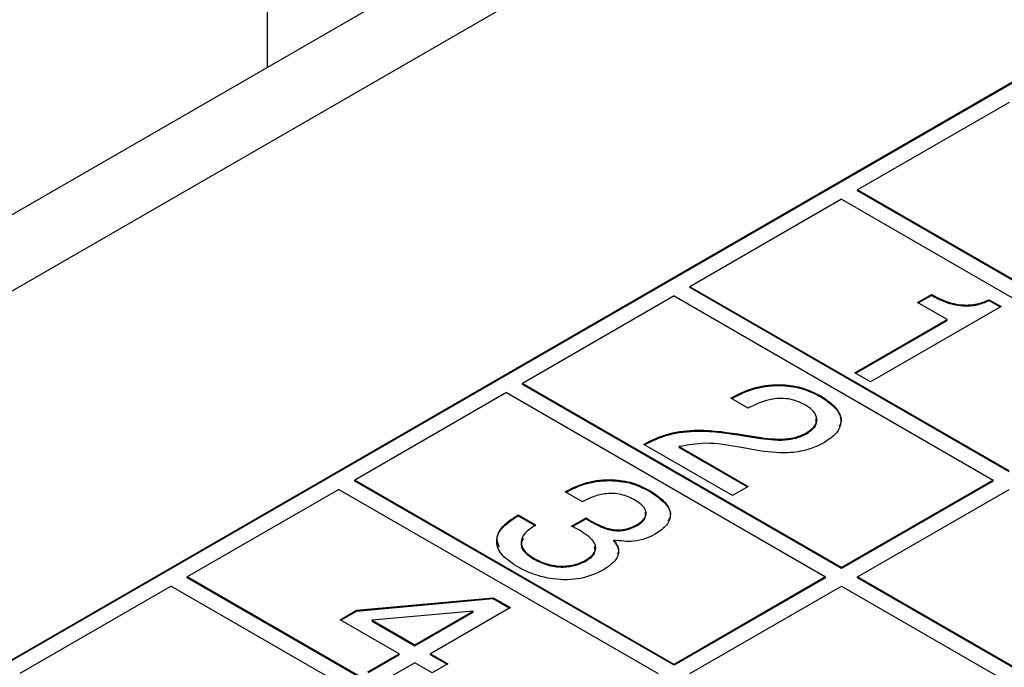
# Model space of a CAD drawing. Header units: millimetres. Extents: x 28 to 178, y 29 to 265.
# Tile 75 of 92: x 93.94 to 102.67, y 227.29 to 233.03. Entities that reach past the tile are written whole.
import ezdxf

# ---------------------------------------------------------------- set-up
doc = ezdxf.new("R2010")
doc.units = ezdxf.units.MM

msp = doc.modelspace()

# ---------------------------------------------------------------- linework, layer by layer
at = {"color": 7, "linetype": 'Continuous', "lineweight": 30}
for p, q in [((96.1331, 237.6478), (96.1331, 232.6095)), ((101.4971, 235.7061), (64.4095, 214.2959)), ((102.497, 235.607), (65.7275, 214.3804)), ((104.6184, 233.566), (87.7185, 223.8099)), ((104.6184, 233.5579), (87.7256, 223.8059)), ((102.7092, 232.3006), (101.3657, 231.525)), ((101.3657, 231.5168), (101.3657, 231.525)), ((104.1941, 229.8922), (101.3657, 231.525)), ((104.1941, 229.884), (101.3657, 231.5168)), ((101.2242, 231.4434), (99.8807, 230.6678)), ((101.2242, 231.4434), (104.0527, 229.8105)), ((99.8807, 230.6596), (99.8807, 230.6678)), ((102.7092, 229.035), (99.8807, 230.6678)), ((102.7092, 229.0268), (99.8807, 230.6596)), ((99.7393, 230.5861), (98.3958, 229.8105)), ((99.7393, 230.5861), (102.5677, 228.9533)), ((101.8974, 230.5283), (102.0206, 230.5995)), ((102.1593, 230.3771), (101.8974, 230.5283)), ((101.9044, 230.5242), (102.0206, 230.5913)), ((102.0206, 230.5913), (102.0206, 230.5995)), ((102.5333, 230.5526), (102.6371, 230.4927)), ((102.5333, 230.5445), (102.5333, 230.5526)), ((102.5333, 230.5445), (102.63, 230.4886)), ((102.6371, 230.4927), (101.4812, 229.8255)), ((101.3425, 229.9055), (102.1593, 230.3771)), ((101.3496, 229.9014), (102.1593, 230.3689)), ((102.1593, 230.3689), (102.1593, 230.3771)), ((101.4812, 229.8255), (101.3425, 229.9055)), ((101.2242, 228.1777), (98.3958, 229.8105)), ((98.3958, 229.8024), (98.3958, 229.8105)), ((101.2242, 228.1696), (98.3958, 229.8024)), ((98.2544, 229.7289), (96.9109, 228.9533)), ((98.2544, 229.7289), (101.0828, 228.0961)), ((100.2429, 229.68), (100.2629, 229.6915)), ((100.397, 229.591), (100.2429, 229.68)), ((100.25, 229.6759), (100.2629, 229.6833)), ((100.2629, 229.6833), (100.2629, 229.6915)), ((101.039, 229.6927), (101.039, 229.7008)), ((100.4105, 229.5988), (100.397, 229.591)), ((100.3575, 229.3547), (100.5073, 229.3302)), ((100.3575, 229.3465), (100.3575, 229.3547)), ((100.3575, 229.3465), (100.5073, 229.3221)), ((100.5073, 229.3221), (100.5073, 229.3302)), ((100.9186, 229.3679), (100.9186, 229.3761)), ((99.4723, 229.2707), (99.4817, 229.2761)), ((100.2583, 228.817), (99.4723, 229.2707)), ((99.4794, 229.2666), (99.4817, 229.268)), ((99.4817, 229.268), (99.4817, 229.2761)), ((99.7854, 229.2501), (100.397, 228.8971)), ((99.7854, 229.242), (99.7854, 229.2501)), ((99.7854, 229.242), (100.3899, 228.893)), ((100.4647, 229.2178), (100.3192, 229.2444)), ((96.9109, 228.9451), (96.9109, 228.9533)), ((99.7393, 227.3205), (96.9109, 228.9533)), ((102.5677, 228.9533), (101.2242, 228.1777)), ((102.5677, 228.9451), (102.5677, 228.9533)), ((96.7695, 228.8717), (95.426, 228.0961)), ((96.7695, 228.8717), (99.5979, 227.2389)), ((99.7393, 227.3123), (96.9109, 228.9451)), ((99.5155, 228.8577), (99.5155, 228.8658)), ((100.397, 228.8971), (100.2583, 228.817)), ((102.5677, 228.9451), (101.2242, 228.1696)), ((101.3657, 228.0961), (102.7092, 228.8717)), ((98.7734, 228.8494), (98.7816, 228.8542)), ((98.9275, 228.7605), (98.7734, 228.8494)), ((98.7805, 228.8453), (98.7816, 228.846)), ((98.7816, 228.846), (98.7816, 228.8542)), ((98.3489, 228.6399), (98.3573, 228.6448)), ((98.3489, 228.6318), (98.3489, 228.6399)), ((98.3489, 228.6318), (98.3573, 228.6366)), ((98.3573, 228.6448), (98.5114, 228.5558)), ((98.3573, 228.6366), (98.3573, 228.6448)), ((98.3573, 228.6366), (98.5114, 228.5477)), ((98.8305, 228.5454), (98.9595, 228.6191)), ((98.8384, 228.5418), (98.9595, 228.6109)), ((98.9595, 228.6109), (98.9595, 228.6191)), ((98.8367, 228.5426), (98.8305, 228.5454)), ((99.0062, 228.5823), (99.0062, 228.5905)), ((99.4118, 228.5514), (99.4118, 228.5596)), ((99.2073, 228.4139), (99.2073, 228.4221)), ((98.4979, 228.253), (98.4979, 228.2611)), ((98.9619, 228.2384), (98.9619, 228.2465)), ((101.2242, 228.1777), (101.2242, 228.1696)), ((98.2544, 226.4633), (95.426, 228.0961)), ((95.426, 228.0879), (95.426, 228.0961)), ((98.2544, 226.4551), (95.426, 228.0879)), ((101.0828, 228.0961), (99.7393, 227.3205)), ((101.0828, 228.0879), (99.7393, 227.3123)), ((101.0828, 228.0879), (101.0828, 228.0961)), ((101.3657, 228.0879), (101.3657, 228.0961)), ((107.7296, 224.4222), (101.3657, 228.0961)), ((107.7296, 224.4141), (101.3657, 228.0879)), ((95.2845, 228.0144), (93.941, 227.2389)), ((95.2845, 228.0144), (98.113, 226.3816)), ((99.8807, 227.2389), (101.2242, 228.0144)), ((101.2242, 228.0144), (107.5882, 224.3406)), ((96.9268, 227.8012), (98.1375, 227.9113)), ((96.9268, 227.793), (98.1375, 227.9031)), ((98.1375, 227.9113), (98.2902, 227.8232)), ((98.1375, 227.9031), (98.1375, 227.9113)), ((98.1375, 227.9031), (98.2831, 227.8191)), ((98.2902, 227.8232), (97.5813, 227.4139)), ((96.7799, 227.7164), (96.9268, 227.8012)), ((96.787, 227.7123), (96.9268, 227.793)), ((96.9268, 227.793), (96.9268, 227.8012)), ((97.9586, 227.7919), (97.0633, 227.7129)), ((97.4426, 227.494), (97.9586, 227.7919)), ((97.4426, 227.4858), (97.9586, 227.7837)), ((97.9586, 227.7837), (97.9586, 227.7919)), ((97.3039, 227.4139), (96.7799, 227.7164)), ((97.0633, 227.7048), (97.0633, 227.7129)), ((97.0633, 227.7129), (97.4426, 227.494)), ((97.0633, 227.7048), (97.4426, 227.4858)), ((97.4426, 227.4858), (97.4426, 227.494)), ((97.0265, 227.2538), (97.3039, 227.4139)), ((97.0335, 227.2497), (97.3039, 227.4057)), ((97.3039, 227.4057), (97.3039, 227.4139)), ((97.5813, 227.4139), (97.7354, 227.3249)), ((97.5813, 227.4057), (97.5813, 227.4139)), ((97.5813, 227.4057), (97.7283, 227.3209)), ((97.4426, 227.3338), (97.1652, 227.1737)), ((97.5967, 227.2449), (97.4426, 227.3338)), ((97.7354, 227.3249), (97.5967, 227.2449)), ((99.7393, 227.3205), (99.7393, 227.3123))]:
    msp.add_line(p, q, dxfattribs=at)
for points, knots in [([(102.0206, 230.5995), (102.0608, 230.5785), (102.1409, 230.5366), (102.2837, 230.4999), (102.428, 230.51), (102.4981, 230.5384), (102.5333, 230.5526)], [0, 0, 0, 0, 0.281056, 0.560318, 0.77965, 1, 1, 1, 1]), ([(102.0206, 230.5913), (102.0608, 230.5703), (102.1409, 230.5284), (102.2837, 230.4918), (102.428, 230.5019), (102.4981, 230.5302), (102.5333, 230.5445)], [0, 0, 0, 0, 0.281056, 0.560318, 0.77965, 1, 1, 1, 1]), ([(100.2629, 229.6915), (100.3254, 229.7227), (100.4502, 229.785), (100.6854, 229.8096), (100.8929, 229.7747), (100.9902, 229.7255), (101.039, 229.7008)], [0, 0, 0, 0, 0.280453, 0.559364, 0.779308, 1, 1, 1, 1]), ([(100.2629, 229.6833), (100.3254, 229.7146), (100.4502, 229.7769), (100.6854, 229.8014), (100.8929, 229.7665), (100.9902, 229.7173), (101.039, 229.6927)], [0, 0, 0, 0, 0.280453, 0.559364, 0.779308, 1, 1, 1, 1]), ([(100.8967, 229.6228), (100.856, 229.6418), (100.7748, 229.6797), (100.5772, 229.679), (100.4737, 229.6292), (100.4105, 229.5988)], [0, 0, 0, 0, 0.280567, 0.560266, 1, 1, 1, 1]), ([(101.039, 229.7008), (101.0887, 229.6675), (101.188, 229.6011), (101.2322, 229.4775), (101.1879, 229.3652), (101.1103, 229.3127), (101.0715, 229.2864)], [0, 0, 0, 0, 0.28044, 0.559681, 0.779594, 1, 1, 1, 1]), ([(101.039, 229.6927), (101.0875, 229.6596), (101.1842, 229.5936), (101.2347, 229.4901), (101.208, 229.4366), (101.2021, 229.4249)], [0, 0, 0, 0, 0.439307, 0.876736, 1, 1, 1, 1]), ([(100.9186, 229.3761), (100.9474, 229.3966), (101.005, 229.4374), (101.0104, 229.5139), (100.9678, 229.577), (100.9204, 229.6075), (100.8967, 229.6228)], [0, 0, 0, 0, 0.2796096, 0.5585464, 0.7790478, 1, 1, 1, 1]), ([(100.9186, 229.3679), (100.9487, 229.3885), (101.0048, 229.4268), (101.0011, 229.4767), (100.9993, 229.4999)], [0, 0, 0, 0, 0.535196, 1, 1, 1, 1]), ([(99.4817, 229.2761), (99.549, 229.3095), (99.6835, 229.3762), (100.0045, 229.4097), (100.2235, 229.3756), (100.3575, 229.3547)], [0, 0, 0, 0, 0.2799965, 0.5591983, 1, 1, 1, 1]), ([(99.4817, 229.268), (99.549, 229.3014), (99.6835, 229.368), (100.0045, 229.4016), (100.2235, 229.3674), (100.3575, 229.3465)], [0, 0, 0, 0, 0.2799965, 0.5591983, 1, 1, 1, 1]), ([(100.5073, 229.3302), (100.5899, 229.3206), (100.7051, 229.3071), (100.8453, 229.339), (100.8942, 229.3637), (100.9186, 229.3761)], [0, 0, 0, 0, 0.558125, 0.779014, 1, 1, 1, 1]), ([(100.5073, 229.3221), (100.5899, 229.3124), (100.7051, 229.2989), (100.8453, 229.3308), (100.8942, 229.3556), (100.9186, 229.3679)], [0, 0, 0, 0, 0.558125, 0.779014, 1, 1, 1, 1]), ([(100.3192, 229.2444), (100.2189, 229.263), (100.0405, 229.296), (99.863, 229.2641), (99.7854, 229.2501)], [0, 0, 0, 0, 0.562605, 1, 1, 1, 1]), ([(101.0715, 229.2864), (101.0248, 229.2634), (100.9315, 229.2175), (100.7132, 229.1842), (100.5589, 229.205), (100.4647, 229.2178)], [0, 0, 0, 0, 0.2802902, 0.5602157, 1, 1, 1, 1]), ([(98.7816, 228.8542), (98.8407, 228.8835), (98.9587, 228.9421), (99.18, 228.9662), (99.377, 228.9353), (99.4693, 228.889), (99.5155, 228.8658)], [0, 0, 0, 0, 0.280391, 0.5594, 0.779367, 1, 1, 1, 1]), ([(98.7816, 228.846), (98.8407, 228.8754), (98.9587, 228.934), (99.18, 228.958), (99.377, 228.9271), (99.4693, 228.8809), (99.5155, 228.8577)], [0, 0, 0, 0, 0.280391, 0.5594, 0.779367, 1, 1, 1, 1]), ([(99.5155, 228.8658), (99.5637, 228.8349), (99.6598, 228.7733), (99.7222, 228.6593), (99.6862, 228.5507), (99.6123, 228.501), (99.5753, 228.476)], [0, 0, 0, 0, 0.280904, 0.56016, 0.779706, 1, 1, 1, 1]), ([(99.3915, 228.7773), (99.3534, 228.7963), (99.2775, 228.8341), (99.1298, 228.8391), (99.0138, 228.8061), (98.9563, 228.7757), (98.9275, 228.7605)], [0, 0, 0, 0, 0.280225, 0.558002, 0.778615, 1, 1, 1, 1]), ([(99.4118, 228.5596), (99.4381, 228.5775), (99.4908, 228.6131), (99.4982, 228.6817), (99.4552, 228.7368), (99.4128, 228.7638), (99.3915, 228.7773)], [0, 0, 0, 0, 0.279973, 0.558283, 0.778796, 1, 1, 1, 1]), ([(99.5155, 228.8577), (99.5627, 228.8269), (99.6568, 228.7656), (99.7233, 228.6645), (99.6966, 228.6074), (99.6886, 228.5903)], [0, 0, 0, 0, 0.413734, 0.825038, 1, 1, 1, 1]), ([(98.344, 228.1898), (98.2905, 228.2265), (98.1837, 228.2996), (98.1534, 228.4373), (98.22, 228.5557), (98.3059, 228.6118), (98.3489, 228.6399)], [0, 0, 0, 0, 0.280114, 0.559015, 0.779195, 1, 1, 1, 1]), ([(98.1901, 228.3601), (98.1802, 228.3859), (98.1563, 228.4485), (98.2225, 228.5478), (98.3067, 228.6038), (98.3489, 228.6318)], [0, 0, 0, 0, 0.259968, 0.62946, 1, 1, 1, 1]), ([(98.9595, 228.6191), (98.968, 228.6136), (98.9832, 228.6039), (98.9992, 228.5945), (99.0062, 228.5905)], [0, 0, 0, 0, 0.559984, 1, 1, 1, 1]), ([(98.9595, 228.6109), (98.968, 228.6055), (98.9832, 228.5957), (98.9992, 228.5864), (99.0062, 228.5823)], [0, 0, 0, 0, 0.559984, 1, 1, 1, 1]), ([(99.4118, 228.5514), (99.4393, 228.5694), (99.4915, 228.6035), (99.4885, 228.6488), (99.4871, 228.6702)], [0, 0, 0, 0, 0.527258, 1, 1, 1, 1]), ([(98.5114, 228.5558), (98.4765, 228.5319), (98.4069, 228.4841), (98.3723, 228.3955), (98.4134, 228.3164), (98.4697, 228.2796), (98.4979, 228.2611)], [0, 0, 0, 0, 0.280694, 0.559402, 0.779274, 1, 1, 1, 1]), ([(98.9167, 228.4998), (98.9019, 228.5079), (98.8756, 228.5224), (98.8486, 228.5365), (98.8367, 228.5426)], [0, 0, 0, 0, 0.559992, 1, 1, 1, 1]), ([(99.0062, 228.5905), (99.0348, 228.5749), (99.0918, 228.544), (99.1799, 228.5154), (99.259, 228.5108), (99.3368, 228.5219), (99.3818, 228.5445), (99.4118, 228.5596)], [0, 0, 0, 0, 0.250796, 0.50053, 0.625569, 0.750579, 1, 1, 1, 1]), ([(99.0062, 228.5823), (99.0348, 228.5668), (99.0918, 228.5358), (99.1799, 228.5073), (99.259, 228.5026), (99.3368, 228.5137), (99.3818, 228.5363), (99.4118, 228.5514)], [0, 0, 0, 0, 0.250796, 0.50053, 0.625569, 0.750579, 1, 1, 1, 1]), ([(98.4053, 228.4366), (98.3956, 228.4182), (98.3734, 228.3762), (98.4148, 228.3081), (98.4702, 228.2714), (98.4979, 228.253)], [0, 0, 0, 0, 0.278922, 0.638762, 1, 1, 1, 1]), ([(98.9619, 228.2465), (98.9918, 228.2678), (99.0513, 228.3104), (99.0448, 228.414), (98.9653, 228.4672), (98.9167, 228.4998)], [0, 0, 0, 0, 0.280254, 0.559685, 1, 1, 1, 1]), ([(99.5753, 228.476), (99.5471, 228.4616), (99.491, 228.4327), (99.3624, 228.4019), (99.266, 228.4145), (99.2073, 228.4221)], [0, 0, 0, 0, 0.2814178, 0.5622314, 1, 1, 1, 1]), ([(98.9619, 228.2384), (98.9937, 228.2598), (99.0484, 228.2967), (99.0388, 228.3441), (99.0348, 228.364)], [0, 0, 0, 0, 0.580417, 1, 1, 1, 1]), ([(99.2073, 228.4221), (99.2239, 228.3966), (99.257, 228.3457), (99.2398, 228.2453), (99.1623, 228.1905), (99.1151, 228.157)], [0, 0, 0, 0, 0.2809, 0.561109, 1, 1, 1, 1]), ([(99.2073, 228.4139), (99.2262, 228.3883), (99.2545, 228.3499), (99.2432, 228.3094), (99.2395, 228.2959)], [0, 0, 0, 0, 0.667347, 1, 1, 1, 1]), ([(98.4979, 228.2611), (98.535, 228.2423), (98.6089, 228.2047), (98.7472, 228.1851), (98.8739, 228.2025), (98.9326, 228.2318), (98.9619, 228.2465)], [0, 0, 0, 0, 0.280656, 0.559742, 0.77951, 1, 1, 1, 1]), ([(98.4979, 228.253), (98.535, 228.2341), (98.6089, 228.1965), (98.7472, 228.1769), (98.8739, 228.1943), (98.9326, 228.2237), (98.9619, 228.2384)], [0, 0, 0, 0, 0.280656, 0.559742, 0.77951, 1, 1, 1, 1]), ([(99.1151, 228.157), (99.0505, 228.1272), (98.9215, 228.0677), (98.6812, 228.0678), (98.487, 228.1155), (98.3917, 228.165), (98.344, 228.1898)], [0, 0, 0, 0, 0.2793618, 0.5583317, 0.7789144, 1, 1, 1, 1])]:
    msp.add_open_spline(points, degree=3, knots=knots, dxfattribs=at)

doc.saveas('drawing.dxf')
